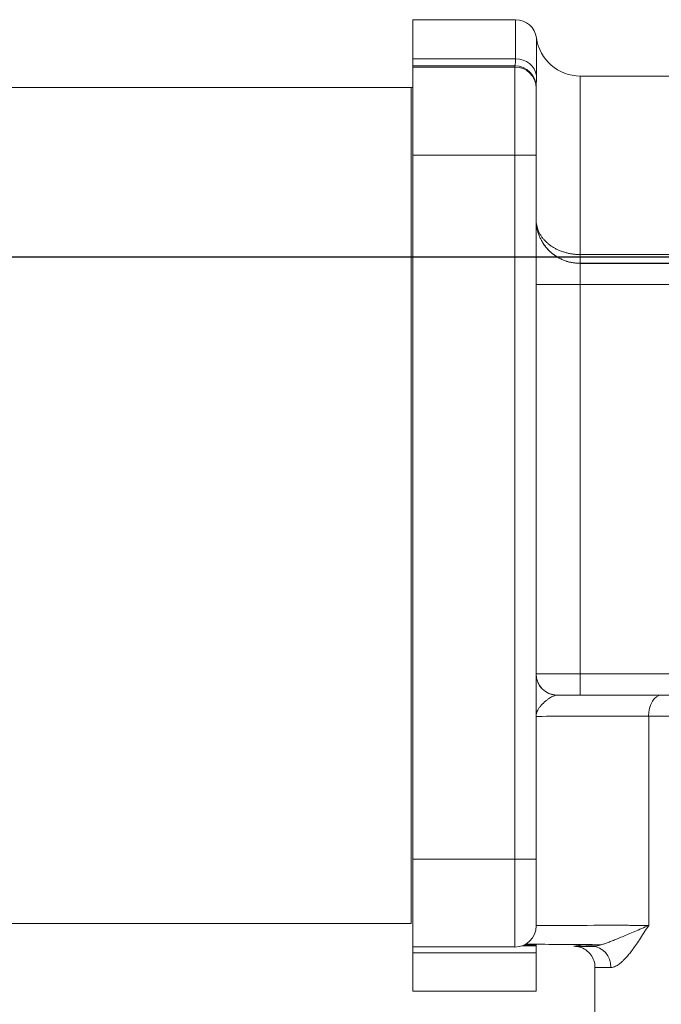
# Model space of a CAD drawing. Extents: x 0 to 796, y 0 to 496.
# Tile 34 of 222: x 106.85 to 108.58, y 307.88 to 310.54. Entities that reach past the tile are written whole.
import ezdxf

# ---------------------------------------------------------------- set-up
doc = ezdxf.new("R2010")
doc.units = 0
doc.header["$LTSCALE"] = 12
doc.header["$MEASUREMENT"] = 0
doc.layers.get('0').update_dxf_attribs({"linetype": 'CONTINUOUS'})
doc.layers.add('X', color=1, linetype='CONTINUOUS')

# ---------------------------------------------------------------- blocks, each defined once
blk = doc.blocks.new('GASTRAIN')
at = {"layer": 'X', "lineweight": 13}
for p, q in [((61.5915, 289.7999), (61.5915, 289.6943)), ((61.8684, 289.7999), (61.5915, 289.7999)), ((61.8684, 289.6943), (61.8684, 289.7999)), ((61.9248, 289.649), (61.9248, 289.7506)), ((61.5915, 289.6752), (61.5915, 289.6943)), ((61.8684, 289.6943), (61.5915, 289.6943)), ((61.5915, 289.6722), (61.5915, 289.6752)), ((61.8668, 289.6752), (61.5915, 289.6752)), ((61.5915, 289.6722), (61.5915, 289.4344)), ((61.5915, 289.6722), (61.8668, 289.6722)), ((61.8668, 289.6754), (61.8668, 289.6752)), ((61.8668, 289.6752), (61.8668, 289.6722)), ((61.8668, 289.4344), (61.8668, 289.6722)), ((62.0424, 289.648), (62.0424, 289.1665)), ((62.4685, 289.648), (62.0424, 289.648)), ((61.5872, 289.6172), (58.6399, 289.6172)), ((61.5872, 289.6172), (61.5872, 288.49)), ((61.5915, 289.617), (61.5872, 289.6172)), ((61.9237, 289.6185), (61.9237, 289.6183)), ((61.9237, 289.6183), (61.9237, 289.6153)), ((61.9237, 289.4345), (61.9237, 289.6153)), ((61.5915, 287.536), (61.5915, 289.4344)), ((61.5915, 289.4344), (61.8668, 289.4344)), ((61.8668, 289.4344), (61.8668, 287.536)), ((61.9237, 289.4345), (61.9237, 287.5361)), ((62.4685, 289.1665), (62.0424, 289.1665)), ((62.4685, 289.1429), (62.0424, 289.1429)), ((62.0424, 289.0855), (62.0424, 289.1426)), ((62.9442, 289.1426), (62.0424, 289.1426)), ((63.0378, 289.0855), (62.0424, 289.0855)), ((62.0424, 289.0855), (62.0424, 288.0357)), ((61.5872, 288.49), (61.5872, 287.3628)), ((62.0424, 288.0357), (62.7234, 288.0357)), ((62.0424, 287.9786), (62.0424, 288.0357)), ((61.9807, 287.9784), (61.9807, 287.9785)), ((62.0424, 287.9786), (62.7234, 287.9786)), ((62.2273, 287.9213), (62.2273, 287.3575)), ((61.5915, 287.536), (61.8668, 287.536)), ((61.5915, 287.536), (61.5915, 287.2992)), ((61.8668, 287.2992), (61.8668, 287.536)), ((61.9237, 287.3561), (61.9237, 287.5361)), ((61.5872, 287.3628), (55.0994, 287.3628)), ((61.8913, 287.3047), (61.9237, 287.3047)), ((61.9237, 287.3022), (61.9237, 287.3047)), ((61.5915, 287.2992), (61.8668, 287.2992)), ((61.5915, 287.2834), (61.5915, 287.2992)), ((61.5915, 287.2992), (61.8668, 287.2992)), ((61.5915, 287.2834), (61.5915, 287.18)), ((61.9237, 287.2834), (61.5915, 287.2834)), ((61.9237, 287.3022), (61.885, 287.3022)), ((61.9237, 287.3022), (61.9237, 287.2834)), ((61.9237, 287.2834), (61.9237, 287.18)), ((62.0753, 287.3007), (62.0752, 287.3007)), ((62.0826, 287.2442), (62.0826, 287.0249)), ((61.9237, 287.18), (61.5915, 287.18))]:
    blk.add_line(p, q, dxfattribs=at)
for centre, radius, start, end in [((61.8684, 289.7429), 0.057, 7.7664, 90), ((62.0424, 289.7667), 0.1187, 187.7664, 270), ((61.8668, 287.3561), 0.057, 270, 360)]:
    blk.add_arc(centre, radius, start, end, dxfattribs=at)
for centre, major_axis, ratio, start_param, end_param in [((61.8684, 289.642), (0.057, 0), 0.919424, 0.135527, 1.570715), ((61.8668, 289.6185), (0.057, 0), 0.999238, 0, 1.570796), ((61.8668, 289.6183), (0.057, 0), 0.999998, 0, 1.570796), ((61.8668, 289.6153), (0.057, 0), 0.999998, 0, 1.570796), ((62.0424, 289.2613), (-0.1187, 0), 0.999998, 0, 1.570796), ((62.1136, 287.978), (-0.2467, 0), 0.002091, -2.212913, -1.001808), ((62.1136, 287.921), (-0.1898, 0), 0.002092, -2.212825, 0)]:
    blk.add_ellipse(centre, major_axis=major_axis, ratio=ratio, start_param=start_param, end_param=end_param, dxfattribs=at)
at = {"layer": 'X', "lineweight": 13, "extrusion": (0, 0, -1)}
for centre, major_axis, ratio, start_param, end_param in [((61.8668, 289.4345), (0.057, 0), 0.002092, 0, 1.570796), ((62.0424, 289.0853), (-0.1187, 0), 0.002092, 0, 1.570796), ((62.0424, 288.0355), (-0.1187, 0), 0.002092, 0, 1.570796), ((61.9807, 288.0355), (-0.057, 0), 0.999998, -1.570796, 0), ((61.9807, 288.0353), (-0.057, 0), 0.999998, -1.568879, 0.000041), ((62.0424, 287.9785), (-0.0617, 0), 0.002092, 0, 1.570796), ((62.2614, 287.9214), (0.0001, 0.057), 0.59882, -1.573408, -0.002612), ((61.8668, 287.5361), (0.057, 0), 0.002092, 0, 1.570796), ((62.1136, 287.3067), (-0.2468, 0), 0.002092, -1.414089, -0.479295), ((62.4433, 287.3057), (-0.4177, 0), 0.002092, -0.60375, 0.491606), ((62.4433, 287.3011), (-0.4177, 0), 0.002092, -0.491616, 0.537211), ((62.0751, 287.2438), (0.0002, 0.057), 0.881573, -0.000058, 1.566425), ((62.4433, 287.2442), (-0.3607, 0), 0.002092, -0.491604, 0)]:
    blk.add_ellipse(centre, major_axis=major_axis, ratio=ratio, start_param=start_param, end_param=end_param, dxfattribs=at)
at = {"layer": 'X', "lineweight": 13}
for points, knots in [([(61.8684, 289.6943), (61.8684, 289.6925), (61.8684, 289.6908), (61.8682, 289.6875), (61.8682, 289.686), (61.868, 289.6845), (61.868, 289.6843), (61.8679, 289.683), (61.8678, 289.6819), (61.8675, 289.6799), (61.8674, 289.679), (61.8671, 289.6775), (61.867, 289.6768), (61.8669, 289.6764), (61.8669, 289.6763), (61.8668, 289.6759), (61.8668, 289.6756), (61.8668, 289.6754)], [0.0000108, 0.0000108, 0.0000108, 0.0000108, 0.1666667, 0.1666667, 0.3333333, 0.3333333, 0.3534633, 0.3534633, 0.5, 0.5, 0.6666667, 0.6666667, 0.8333333, 0.8333333, 0.8378655, 0.8378655, 1, 1, 1, 1]), ([(61.9237, 289.2614), (61.9237, 289.2587), (61.924, 289.2533), (61.9253, 289.2453), (61.9274, 289.2375), (61.9303, 289.2298), (61.9339, 289.2224), (61.9383, 289.2153), (61.9435, 289.2085), (61.9493, 289.2022), (61.9557, 289.1962), (61.9627, 289.1907), (61.9702, 289.1858), (61.9782, 289.1813), (61.9867, 289.1774), (61.9954, 289.1741), (62.0045, 289.1713), (62.0138, 289.1692), (62.0232, 289.1677), (62.0328, 289.1667), (62.0392, 289.1665), (62.0424, 289.1665)], [0, 0, 0, 0, 0.0526316, 0.1052632, 0.1578947, 0.2105263, 0.2631579, 0.3157895, 0.3684211, 0.4210526, 0.4736842, 0.5263158, 0.5789474, 0.6315789, 0.6842105, 0.7368421, 0.7894737, 0.8421053, 0.8947368, 0.9473684, 0.9999557, 0.9999557, 0.9999557, 0.9999557]), ([(62.0424, 289.1429), (62.0424, 289.1428), (62.0424, 289.1428), (62.0424, 289.1428), (62.0424, 289.1427), (62.0424, 289.1426), (62.0424, 289.1426)], [0, 0, 0, 0, 0.333333, 0.333333, 0.666667, 1, 1, 1, 1]), ([(61.9237, 287.921), (61.9237, 287.9226), (61.9239, 287.9244), (61.9245, 287.9281), (61.925, 287.93), (61.9264, 287.934), (61.9273, 287.9361), (61.9295, 287.9403), (61.9309, 287.9425), (61.9341, 287.9468), (61.9359, 287.9491), (61.9398, 287.9535), (61.942, 287.9557), (61.9464, 287.9598), (61.9487, 287.9618), (61.9531, 287.9653), (61.9552, 287.9669), (61.9592, 287.9697), (61.9612, 287.971), (61.9649, 287.9732), (61.9666, 287.9741), (61.97, 287.9757), (61.9715, 287.9764), (61.9745, 287.9774), (61.9759, 287.9778), (61.9784, 287.9783), (61.9795, 287.9784), (61.9806, 287.9784)], [0, 0, 0, 0, 0.0769231, 0.0769231, 0.1538462, 0.1538462, 0.2307692, 0.2307692, 0.3076923, 0.3076923, 0.3846154, 0.3846154, 0.4615385, 0.4615385, 0.5384615, 0.5384615, 0.6153846, 0.6153846, 0.6923077, 0.6923077, 0.7692308, 0.7692308, 0.8461538, 0.8461538, 0.9230769, 0.9230769, 0.9974173, 0.9974173, 0.9974173, 0.9974173]), ([(62.7894, 287.9217), (62.7872, 287.9217), (62.7848, 287.9217), (62.7822, 287.9217), (62.7795, 287.9217), (62.7767, 287.9216), (62.7735, 287.9216), (62.7704, 287.9216), (62.7671, 287.9216), (62.7636, 287.9216), (62.76, 287.9216), (62.7562, 287.9216), (62.7522, 287.9215), (62.7483, 287.9215), (62.7441, 287.9215), (62.7397, 287.9215), (62.7353, 287.9215), (62.7306, 287.9215), (62.7258, 287.9215), (62.6717, 287.9213), (62.5915, 287.9212), (62.5062, 287.9212), (62.434, 287.9212), (62.3589, 287.9212), (62.291, 287.9212), (62.2684, 287.9213), (62.2469, 287.9213), (62.2273, 287.9213)], [0, 0, 0, 0, 0.0333333, 0.0333333, 0.0333333, 0.0666667, 0.0666667, 0.0666667, 0.1, 0.1, 0.1, 0.1333333, 0.1333333, 0.1333333, 0.1666667, 0.1666667, 0.1666667, 0.2, 0.2, 0.2, 0.5761425, 0.5761425, 0.5761425, 0.8942165, 0.8942165, 0.8942165, 1, 1, 1, 1]), ([(61.9237, 287.3572), (61.9237, 287.3573), (61.9514, 287.3574), (61.9961, 287.3575), (62.0345, 287.3575), (62.0853, 287.3576), (62.134, 287.3576), (62.1388, 287.3576), (62.1436, 287.3576), (62.1484, 287.3576), (62.1531, 287.3576), (62.1578, 287.3576), (62.1625, 287.3576), (62.1671, 287.3576), (62.1718, 287.3576), (62.1763, 287.3575), (62.1809, 287.3575), (62.1854, 287.3575), (62.1898, 287.3575), (62.1942, 287.3575), (62.1986, 287.3575), (62.2028, 287.3575), (62.2071, 287.3575), (62.2113, 287.3575), (62.2153, 287.3575), (62.2194, 287.3575), (62.2234, 287.3575), (62.2273, 287.3575)], [0, 0, 0, 0, 0.4083261, 0.4083261, 0.4083261, 0.7586207, 0.7586207, 0.7586207, 0.7931034, 0.7931034, 0.7931034, 0.8275862, 0.8275862, 0.8275862, 0.862069, 0.862069, 0.862069, 0.8965517, 0.8965517, 0.8965517, 0.9310345, 0.9310345, 0.9310345, 0.9655172, 0.9655172, 0.9655172, 1, 1, 1, 1]), ([(62.2273, 287.3575), (62.2211, 287.3547), (62.2149, 287.3519), (62.2023, 287.3463), (62.1959, 287.3435), (62.1836, 287.3382), (62.1778, 287.3357), (62.1666, 287.331), (62.1614, 287.3288), (62.1513, 287.3247), (62.1466, 287.3227), (62.1375, 287.3191), (62.1333, 287.3174), (62.1252, 287.3143), (62.1215, 287.3128), (62.1144, 287.3102), (62.1111, 287.309), (62.1048, 287.3069), (62.1019, 287.306), (62.0965, 287.3044), (62.094, 287.3037), (62.0894, 287.3025), (62.0872, 287.3021), (62.0833, 287.3014), (62.0814, 287.3011), (62.078, 287.3008), (62.0765, 287.3007), (62.0751, 287.3007)], [0, 0, 0, 0, 0.076923, 0.076923, 0.153846, 0.153846, 0.230769, 0.230769, 0.307692, 0.307692, 0.384615, 0.384615, 0.461538, 0.461538, 0.538462, 0.538462, 0.615385, 0.615385, 0.692308, 0.692308, 0.769231, 0.769231, 0.846154, 0.846154, 0.923077, 0.923077, 1, 1, 1, 1]), ([(62.2273, 287.3575), (62.2226, 287.3502), (62.2181, 287.3433), (62.214, 287.3369), (62.2098, 287.3304), (62.2059, 287.3244), (62.2022, 287.3188), (62.1986, 287.3132), (62.1951, 287.308), (62.1918, 287.3033), (62.1885, 287.2985), (62.1854, 287.2942), (62.1824, 287.2902), (62.1795, 287.2863), (62.1767, 287.2827), (62.1741, 287.2795), (62.1714, 287.2762), (62.1689, 287.2733), (62.1666, 287.2706), (62.1642, 287.268), (62.1619, 287.2656), (62.1598, 287.2635), (62.1576, 287.2614), (62.1556, 287.2595), (62.1536, 287.2577), (62.1517, 287.256), (62.1498, 287.2545), (62.1479, 287.2532), (62.1461, 287.2518), (62.1444, 287.2506), (62.1427, 287.2496), (62.141, 287.2486), (62.1394, 287.2477), (62.1378, 287.247), (62.1363, 287.2463), (62.1348, 287.2457), (62.1334, 287.2452), (62.1319, 287.2447), (62.1305, 287.2444), (62.1292, 287.2442), (62.1278, 287.2439), (62.1265, 287.2438), (62.1253, 287.2438)], [0, 0, 0, 0, 0.0714286, 0.0714286, 0.0714286, 0.1428571, 0.1428571, 0.1428571, 0.2142857, 0.2142857, 0.2142857, 0.2857143, 0.2857143, 0.2857143, 0.3571429, 0.3571429, 0.3571429, 0.4285714, 0.4285714, 0.4285714, 0.5, 0.5, 0.5, 0.5714286, 0.5714286, 0.5714286, 0.6428571, 0.6428571, 0.6428571, 0.7142857, 0.7142857, 0.7142857, 0.7857143, 0.7857143, 0.7857143, 0.8571429, 0.8571429, 0.8571429, 0.9285714, 0.9285714, 0.9285714, 1, 1, 1, 1]), ([(62.0487, 287.3009), (62.0464, 287.3019), (62.0441, 287.3027), (62.0405, 287.3037), (62.0393, 287.3041), (62.0367, 287.3046), (62.0353, 287.3049), (62.0335, 287.3052), (62.0329, 287.3053), (62.0317, 287.3054), (62.0311, 287.3055), (62.0302, 287.3055), (62.0298, 287.3056), (62.0291, 287.3056), (62.0288, 287.3056), (62.0284, 287.3056), (62.0283, 287.3056), (62.0283, 287.3056)], [0.06546424, 0.06546424, 0.06546424, 0.06546424, 0.07287227, 0.07287227, 0.07670135, 0.07670135, 0.08122537, 0.08122537, 0.08354747, 0.08354747, 0.08675144, 0.08675144, 0.09023113, 0.09023113, 0.0959368, 0.0959368, 0.104471, 0.104471, 0.104471, 0.104471]), ([(62.0826, 287.2442), (62.0826, 287.2503), (62.0815, 287.2566), (62.0776, 287.2681), (62.0747, 287.2736), (62.0675, 287.2833), (62.063, 287.2876), (62.0531, 287.2945), (62.0474, 287.2971), (62.0405, 287.2992), (62.0393, 287.2995), (62.0367, 287.3001), (62.0353, 287.3003), (62.0335, 287.3006), (62.0329, 287.3007), (62.0317, 287.3008), (62.0311, 287.3009), (62.0302, 287.3009), (62.0298, 287.301), (62.0291, 287.301), (62.0288, 287.301), (62.0284, 287.3011), (62.0283, 287.3011), (62.0283, 287.3011)], [0, 0, 0, 0, 0.0184741, 0.0184741, 0.0366131, 0.0366131, 0.0547616, 0.0547616, 0.0728723, 0.0728723, 0.0767013, 0.0767013, 0.0812254, 0.0812254, 0.0835475, 0.0835475, 0.0867514, 0.0867514, 0.0902311, 0.0902311, 0.0959368, 0.0959368, 0.104471, 0.104471, 0.104471, 0.104471])]:
    blk.add_open_spline(points, degree=3, knots=knots, dxfattribs=at)
for points in [[(61.9248, 289.649), (61.9248, 289.6461), (61.9248, 289.6406), (61.9245, 289.6334), (61.9242, 289.6273), (61.9238, 289.6222), (61.9237, 289.6196), (61.9237, 289.6185)], [(62.0424, 289.1429), (62.0392, 289.1429), (62.0328, 289.1431), (62.0233, 289.1443), (62.0138, 289.1462), (62.0046, 289.1489), (61.9955, 289.1524), (61.9867, 289.1566), (61.9783, 289.1615), (61.9703, 289.1671), (61.9628, 289.1733), (61.9558, 289.1802), (61.9493, 289.1876), (61.9435, 289.1956), (61.9384, 289.2041), (61.9339, 289.213), (61.9303, 289.2222), (61.9274, 289.2318), (61.9253, 289.2415), (61.924, 289.2514), (61.9237, 289.2581), (61.9237, 289.2614)], [(62.0424, 289.1665), (62.0424, 289.1651), (62.0424, 289.1623), (62.0424, 289.1584), (62.0424, 289.1549), (62.0424, 289.1518), (62.0424, 289.1491), (62.0424, 289.1468), (62.0424, 289.1451), (62.0424, 289.1438), (62.0424, 289.143), (62.0424, 289.1429), (62.0424, 289.1429)]]:
    blk.add_open_spline(points, degree=3, dxfattribs=at)

msp = doc.modelspace()

# ---------------------------------------------------------------- linework, layer by layer
at = {"layer": 'X'}
msp.add_line((103.9498, 309.89758), (112.6003, 309.89758), dxfattribs=at)

# ---------------------------------------------------------------- block references
msp.add_blockref('GASTRAIN', (46.32301, 20.73732))

doc.saveas('drawing.dxf')
